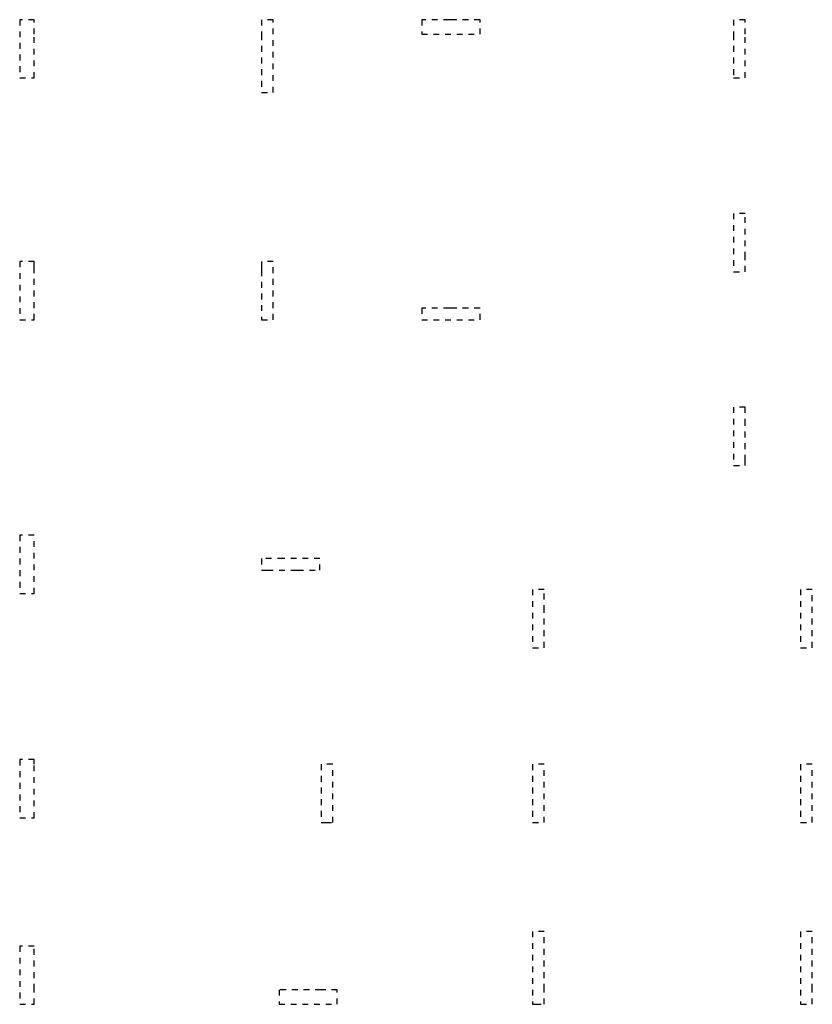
# Model space of a CAD drawing. Header units: metres. Extents: x -38 to 106, y -15 to 20.
# Tile 2 of 40: x 0 to 14, y 0 to 17. Entities that reach past the tile are written whole.
import ezdxf

# ---------------------------------------------------------------- set-up
doc = ezdxf.new("R2010")
doc.units = ezdxf.units.M
doc.linetypes.add('______2', pattern=[0.0405, 0.03, -0.0105])
doc.layers.add('XR$7$Стена_ бетон несущ.', color=7, linetype='Continuous', lineweight=70, true_color=0xb4b496)

msp = doc.modelspace()

# ---------------------------------------------------------------- linework, layer by layer
at = {"layer": 'XR$7$Стена_ бетон несущ.', "color": 253, "linetype": '______2', "lineweight": -3, "true_color": 0xa0a0a0, "transparency": 33554687}
for p, q in [((0.5, 16.65), (0.25, 16.65)), ((0.25, 16.65), (0.25, 15.65)), ((0.5, 16.4), (0.5, 16.65)), ((4.4, 16.65), (4.4, 16.4)), ((4.6, 16.65), (4.4, 16.65)), ((4.6, 16.4), (4.6, 16.65)), ((7.6199, 16.65), (7.15, 16.65)), ((7.15, 16.65), (7.15, 16.65)), ((7.15, 16.65), (7.15, 16.4)), ((7.6999, 16.65), (7.6199, 16.65)), ((8.15, 16.65), (7.6999, 16.65)), ((8.15, 16.65), (8.15, 16.65)), ((8.15, 16.4), (8.15, 16.65)), ((12.5, 16.65), (12.5, 16.4)), ((12.7, 16.65), (12.5, 16.65)), ((12.7, 16.4), (12.7, 16.65)), ((0.5, 15.65), (0.5, 16.4)), ((4.4, 16.4), (4.4, 15.4)), ((4.6, 15.4), (4.6, 16.4)), ((7.15, 16.4), (8.15, 16.4)), ((12.5, 16.4), (12.5, 15.65)), ((12.7, 15.65), (12.7, 16.4)), ((0.25, 15.65), (0.5, 15.65)), ((12.5, 15.65), (12.7, 15.65)), ((4.4, 15.4), (4.6, 15.4)), ((12.7, 13.325), (12.5, 13.325)), ((12.5, 13.325), (12.5, 12.325)), ((12.7, 12.5629), (12.7, 13.325)), ((12.7, 12.325), (12.7, 12.5629)), ((0.5, 12.5), (0.25, 12.5)), ((0.25, 12.5), (0.25, 11.5)), ((0.5, 12.4302), (0.5, 12.5)), ((0.5, 12.3502), (0.5, 12.4302)), ((0.5, 11.5), (0.5, 12.3502)), ((4.6, 12.5), (4.4, 12.5)), ((4.4, 12.5), (4.4, 12.4302)), ((4.4, 12.4302), (4.4, 12.3502)), ((4.4, 12.3502), (4.4, 11.5009)), ((4.6, 11.7), (4.6, 12.5)), ((12.5, 12.325), (12.7, 12.325)), ((4.6, 11.5), (4.6, 11.7)), ((7.6197, 11.7), (7.1499, 11.7)), ((7.1499, 11.7), (7.1499, 11.7)), ((7.1499, 11.7), (7.1499, 11.5)), ((7.6997, 11.7), (7.6197, 11.7)), ((8.1499, 11.7), (7.6997, 11.7)), ((8.1499, 11.5), (8.1499, 11.7)), ((8.1499, 11.7), (8.1499, 11.7)), ((0.25, 11.5), (0.5, 11.5)), ((4.4, 11.5009), (4.4, 11.5)), ((4.4, 11.5), (4.6, 11.5)), ((7.1499, 11.5), (8.1499, 11.5)), ((12.5, 10), (12.5, 9.2)), ((12.7, 10), (12.5, 10)), ((12.7, 9.9), (12.7, 10)), ((12.7, 9.7), (12.7, 9.9)), ((12.7, 9.08), (12.7, 9.7)), ((12.5, 9.2), (12.5, 9)), ((12.5, 9), (12.6997, 9)), ((12.6997, 9), (12.6997, 9.08)), ((12.6997, 9.08), (12.7, 9.08)), ((0.5, 7.8), (0.25, 7.8)), ((0.25, 7.8), (0.25, 6.7999)), ((0.5, 7.4), (0.5, 7.8)), ((0.5, 7.2), (0.5, 7.4)), ((4.7707, 7.4), (4.4, 7.4)), ((4.4, 7.4), (4.4, 7.2)), ((5.4, 7.4), (4.7707, 7.4)), ((5.4, 7.2), (5.4, 7.4)), ((0.5, 6.7999), (0.5, 7.2)), ((4.4, 7.2), (4.42, 7.2)), ((4.42, 7.2), (4.5, 7.2)), ((4.5, 7.2), (4.94, 7.2)), ((4.94, 7.2), (5.02, 7.2)), ((5.02, 7.2), (5.4, 7.2)), ((0.25, 6.7999), (0.5, 6.7999)), ((9.05, 6.87), (9.05, 5.87)), ((9.25, 6.87), (9.05, 6.87)), ((9.25, 6.701), (9.25, 6.87)), ((13.65, 6.87), (13.65, 5.87)), ((13.85, 6.87), (13.65, 6.87)), ((13.85, 5.87), (13.85, 6.87)), ((9.25, 6.501), (9.25, 6.701)), ((9.25, 5.87), (9.25, 6.501)), ((9.05, 5.87), (9.25, 5.87)), ((13.65, 5.87), (13.85, 5.87)), ((0.5, 3.95), (0.25, 3.95)), ((0.25, 3.95), (0.25, 2.95)), ((0.5, 3.87), (0.5, 3.95)), ((0.5, 2.95), (0.5, 3.87)), ((5.4203, 3.87), (5.4203, 2.87)), ((5.6203, 3.87), (5.4203, 3.87)), ((5.6203, 2.87), (5.6203, 3.87)), ((9.05, 3.87), (9.05, 2.87)), ((9.25, 3.87), (9.05, 3.87)), ((9.25, 2.87), (9.25, 3.87)), ((13.65, 3.87), (13.65, 2.87)), ((13.85, 3.87), (13.65, 3.87)), ((13.85, 2.87), (13.85, 3.87)), ((0.25, 2.95), (0.5, 2.95)), ((5.4203, 2.87), (5.5003, 2.87)), ((5.5003, 2.87), (5.6203, 2.87)), ((9.05, 2.87), (9.25, 2.87)), ((13.65, 2.87), (13.85, 2.87)), ((9.25, 1), (9.05, 1)), ((9.05, 1), (9.05, 0)), ((9.25, 0), (9.25, 1)), ((13.85, 1), (13.65, 1)), ((13.65, 1), (13.65, 0)), ((13.85, 0), (13.85, 1)), ((0.5, 0.75), (0.25, 0.75)), ((0.25, 0.75), (0.25, -0.25)), ((0.5, 0), (0.5, 0.75)), ((0.5, -0.25), (0.5, 0)), ((5.4203, 0), (4.7006, 0)), ((4.7006, 0), (4.7006, -0.25)), ((5.5003, 0), (5.4203, 0)), ((5.7, 0), (5.5003, 0)), ((5.7, -0.25), (5.7, 0)), ((9.05, 0), (9.05, -0.25)), ((9.25, -0.25), (9.25, 0)), ((13.65, 0), (13.65, -0.25)), ((13.85, -0.25), (13.85, 0)), ((0.25, -0.25), (0.5, -0.25)), ((4.7006, -0.25), (5.7, -0.25)), ((9.05, -0.25), (9.1, -0.25)), ((9.1, -0.25), (9.25, -0.25)), ((13.65, -0.25), (13.85, -0.25))]:
    msp.add_line(p, q, dxfattribs=at)

doc.saveas('drawing.dxf')
